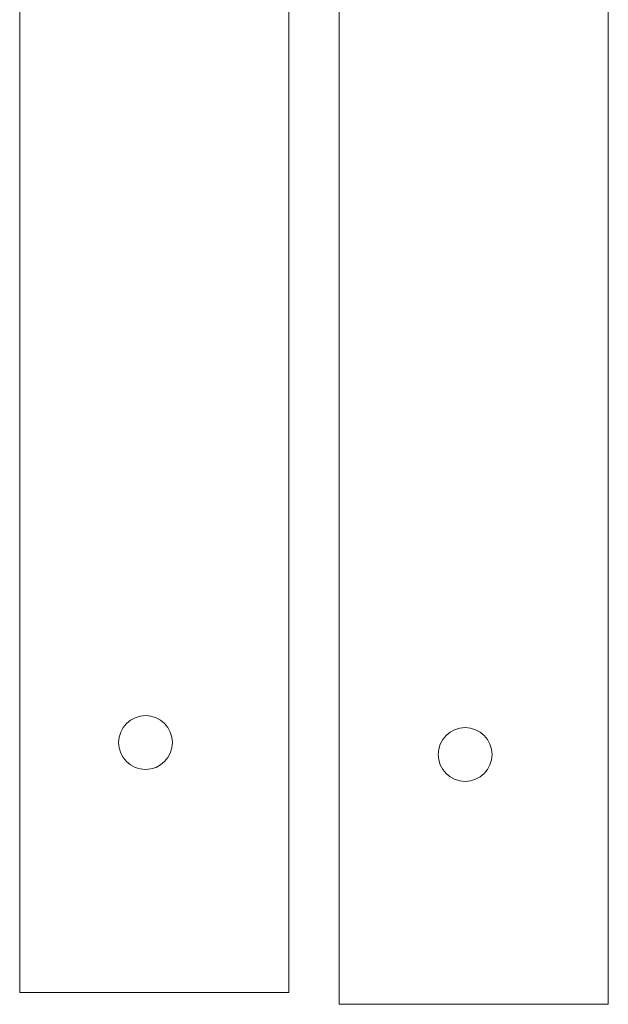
# Model space of a CAD drawing. Header units: millimetres. Extents: x -354 to 271, y -338 to 361.
# Tile 9 of 38: x 56 to 165, y -230 to -47. Entities that reach past the tile are written whole.
import ezdxf

# ---------------------------------------------------------------- set-up
doc = ezdxf.new("R2010")
doc.units = ezdxf.units.MM
doc.header["$MEASUREMENT"] = 0
doc.layers.add('Layer 1', color=7, linetype='Continuous')

msp = doc.modelspace()

# ---------------------------------------------------------------- linework, layer by layer
at = {"layer": 'Layer 1', "color": 175, "lineweight": 20}
for points, knots in [([(55.6994, -227.8381), (55.6994, -227.8381), (105.6994, -227.8381), (105.6994, -227.8381), (105.6994, -227.8381), (105.6994, -227.8381), (105.6994, 22.1619), (105.6994, 22.1619), (105.6994, 22.1619), (105.6994, 22.1619), (55.6994, 22.1619), (55.6994, 22.1619), (55.6994, 22.1619), (55.6994, 22.1619), (55.6994, -227.8381), (55.6994, -227.8381), (55.6994, -227.8381), (55.6994, -227.8381), (55.6994, -227.8381), (55.6994, -227.8381)], [0, 0, 0, 0, 0.16666667, 0.16666667, 0.16666667, 0.16666667, 0.33333333, 0.33333333, 0.33333333, 0.33333333, 0.5, 0.5, 0.5, 0.5, 0.66666667, 0.66666667, 0.66666667, 0.66666667, 1, 1, 1, 1]), ([(115.0853, -230.0544), (115.0853, -230.0544), (165.0853, -230.0544), (165.0853, -230.0544), (165.0853, -230.0544), (165.0853, -230.0544), (165.0853, 19.9456), (165.0853, 19.9456), (165.0853, 19.9456), (165.0853, 19.9456), (115.0853, 19.9456), (115.0853, 19.9456), (115.0853, 19.9456), (115.0853, 19.9456), (115.0853, -230.0544), (115.0853, -230.0544), (115.0853, -230.0544), (115.0853, -230.0544), (115.0853, -230.0544), (115.0853, -230.0544)], [0, 0, 0, 0, 0.16666667, 0.16666667, 0.16666667, 0.16666667, 0.33333333, 0.33333333, 0.33333333, 0.33333333, 0.5, 0.5, 0.5, 0.5, 0.66666667, 0.66666667, 0.66666667, 0.66666667, 1, 1, 1, 1]), ([(79.0862, -176.4259), (76.3248, -176.4259), (74.0862, -178.6645), (74.0862, -181.4259), (74.0862, -181.4259), (74.0862, -184.1873), (76.3248, -186.4259), (79.0862, -186.4259), (79.0862, -186.4259), (81.8476, -186.4259), (84.0862, -184.1873), (84.0862, -181.4259), (84.0862, -181.4259), (84.0862, -178.6645), (81.8476, -176.4259), (79.0862, -176.4259)], [0, 0, 0, 0, 0.2, 0.2, 0.2, 0.2, 0.4, 0.4, 0.4, 0.4, 0.6, 0.6, 0.6, 0.6, 1, 1, 1, 1]), ([(79.0862, -176.4259), (76.3248, -176.4259), (74.0862, -178.6645), (74.0862, -181.4259), (74.0862, -181.4259), (74.0862, -184.1873), (76.3248, -186.4259), (79.0862, -186.4259), (79.0862, -186.4259), (81.8476, -186.4259), (84.0862, -184.1873), (84.0862, -181.4259), (84.0862, -181.4259), (84.0862, -178.6645), (81.8476, -176.4259), (79.0862, -176.4259)], [0, 0, 0, 0, 0.2, 0.2, 0.2, 0.2, 0.4, 0.4, 0.4, 0.4, 0.6, 0.6, 0.6, 0.6, 1, 1, 1, 1]), ([(79.0862, -176.4259), (76.3248, -176.4259), (74.0862, -178.6645), (74.0862, -181.4259), (74.0862, -181.4259), (74.0862, -184.1873), (76.3248, -186.4259), (79.0862, -186.4259), (79.0862, -186.4259), (81.8476, -186.4259), (84.0862, -184.1873), (84.0862, -181.4259), (84.0862, -181.4259), (84.0862, -178.6645), (81.8476, -176.4259), (79.0862, -176.4259)], [0, 0, 0, 0, 0.2, 0.2, 0.2, 0.2, 0.4, 0.4, 0.4, 0.4, 0.6, 0.6, 0.6, 0.6, 1, 1, 1, 1]), ([(79.0862, -176.4259), (76.3248, -176.4259), (74.0862, -178.6645), (74.0862, -181.4259), (74.0862, -181.4259), (74.0862, -184.1873), (76.3248, -186.4259), (79.0862, -186.4259), (79.0862, -186.4259), (81.8476, -186.4259), (84.0862, -184.1873), (84.0862, -181.4259), (84.0862, -181.4259), (84.0862, -178.6645), (81.8476, -176.4259), (79.0862, -176.4259)], [0, 0, 0, 0, 0.2, 0.2, 0.2, 0.2, 0.4, 0.4, 0.4, 0.4, 0.6, 0.6, 0.6, 0.6, 1, 1, 1, 1]), ([(79.0862, -176.4259), (76.3248, -176.4259), (74.0862, -178.6645), (74.0862, -181.4259), (74.0862, -181.4259), (74.0862, -184.1873), (76.3248, -186.4259), (79.0862, -186.4259), (79.0862, -186.4259), (81.8476, -186.4259), (84.0862, -184.1873), (84.0862, -181.4259), (84.0862, -181.4259), (84.0862, -178.6645), (81.8476, -176.4259), (79.0862, -176.4259)], [0, 0, 0, 0, 0.2, 0.2, 0.2, 0.2, 0.4, 0.4, 0.4, 0.4, 0.6, 0.6, 0.6, 0.6, 1, 1, 1, 1]), ([(79.0862, -176.4259), (76.3248, -176.4259), (74.0862, -178.6645), (74.0862, -181.4259), (74.0862, -181.4259), (74.0862, -184.1873), (76.3248, -186.4259), (79.0862, -186.4259), (79.0862, -186.4259), (81.8476, -186.4259), (84.0862, -184.1873), (84.0862, -181.4259), (84.0862, -181.4259), (84.0862, -178.6645), (81.8476, -176.4259), (79.0862, -176.4259)], [0, 0, 0, 0, 0.2, 0.2, 0.2, 0.2, 0.4, 0.4, 0.4, 0.4, 0.6, 0.6, 0.6, 0.6, 1, 1, 1, 1]), ([(79.0862, -176.4259), (76.3248, -176.4259), (74.0862, -178.6645), (74.0862, -181.4259), (74.0862, -181.4259), (74.0862, -184.1873), (76.3248, -186.4259), (79.0862, -186.4259), (79.0862, -186.4259), (81.8476, -186.4259), (84.0862, -184.1873), (84.0862, -181.4259), (84.0862, -181.4259), (84.0862, -178.6645), (81.8476, -176.4259), (79.0862, -176.4259)], [0, 0, 0, 0, 0.2, 0.2, 0.2, 0.2, 0.4, 0.4, 0.4, 0.4, 0.6, 0.6, 0.6, 0.6, 1, 1, 1, 1]), ([(79.0862, -176.4259), (76.3248, -176.4259), (74.0862, -178.6645), (74.0862, -181.4259), (74.0862, -181.4259), (74.0862, -184.1873), (76.3248, -186.4259), (79.0862, -186.4259), (79.0862, -186.4259), (81.8476, -186.4259), (84.0862, -184.1874), (84.0862, -181.4259), (84.0862, -181.4259), (84.0862, -178.6645), (81.8476, -176.4259), (79.0862, -176.4259)], [0, 0, 0, 0, 0.2, 0.2, 0.2, 0.2, 0.4, 0.4, 0.4, 0.4, 0.6, 0.6, 0.6, 0.6, 1, 1, 1, 1]), ([(79.0862, -176.4259), (76.3248, -176.4259), (74.0862, -178.6645), (74.0862, -181.4259), (74.0862, -181.4259), (74.0862, -184.1873), (76.3248, -186.4259), (79.0862, -186.4259), (79.0862, -186.4259), (81.8476, -186.4259), (84.0862, -184.1874), (84.0862, -181.4259), (84.0862, -181.4259), (84.0862, -178.6645), (81.8476, -176.4259), (79.0862, -176.4259)], [0, 0, 0, 0, 0.2, 0.2, 0.2, 0.2, 0.4, 0.4, 0.4, 0.4, 0.6, 0.6, 0.6, 0.6, 1, 1, 1, 1]), ([(79.0862, -176.4259), (76.3248, -176.4259), (74.0862, -178.6645), (74.0862, -181.4259), (74.0862, -181.4259), (74.0862, -184.1873), (76.3248, -186.4259), (79.0862, -186.4259), (79.0862, -186.4259), (81.8476, -186.4259), (84.0862, -184.1874), (84.0862, -181.4259), (84.0862, -181.4259), (84.0862, -178.6645), (81.8476, -176.4259), (79.0862, -176.4259)], [0, 0, 0, 0, 0.2, 0.2, 0.2, 0.2, 0.4, 0.4, 0.4, 0.4, 0.6, 0.6, 0.6, 0.6, 1, 1, 1, 1]), ([(79.0862, -176.4259), (76.3248, -176.4259), (74.0862, -178.6645), (74.0862, -181.4259), (74.0862, -181.4259), (74.0862, -184.1873), (76.3248, -186.4259), (79.0862, -186.4259), (79.0862, -186.4259), (81.8476, -186.4259), (84.0862, -184.1874), (84.0862, -181.4259), (84.0862, -181.4259), (84.0862, -178.6645), (81.8476, -176.4259), (79.0862, -176.4259)], [0, 0, 0, 0, 0.2, 0.2, 0.2, 0.2, 0.4, 0.4, 0.4, 0.4, 0.6, 0.6, 0.6, 0.6, 1, 1, 1, 1]), ([(79.0862, -176.4259), (76.3248, -176.4259), (74.0862, -178.6645), (74.0862, -181.4259), (74.0862, -181.4259), (74.0862, -184.1873), (76.3248, -186.4259), (79.0862, -186.4259), (79.0862, -186.4259), (81.8476, -186.4259), (84.0862, -184.1874), (84.0862, -181.4259), (84.0862, -181.4259), (84.0862, -178.6645), (81.8476, -176.4259), (79.0862, -176.4259)], [0, 0, 0, 0, 0.2, 0.2, 0.2, 0.2, 0.4, 0.4, 0.4, 0.4, 0.6, 0.6, 0.6, 0.6, 1, 1, 1, 1]), ([(79.0862, -176.4259), (76.3248, -176.4259), (74.0862, -178.6645), (74.0862, -181.4259), (74.0862, -181.4259), (74.0862, -184.1873), (76.3248, -186.4259), (79.0862, -186.4259), (79.0862, -186.4259), (81.8476, -186.4259), (84.0862, -184.1874), (84.0862, -181.4259), (84.0862, -181.4259), (84.0862, -178.6645), (81.8476, -176.4259), (79.0862, -176.4259)], [0, 0, 0, 0, 0.2, 0.2, 0.2, 0.2, 0.4, 0.4, 0.4, 0.4, 0.6, 0.6, 0.6, 0.6, 1, 1, 1, 1]), ([(79.0862, -176.4259), (76.3248, -176.4259), (74.0862, -178.6645), (74.0862, -181.4259), (74.0862, -181.4259), (74.0862, -184.1873), (76.3248, -186.4259), (79.0862, -186.4259), (79.0862, -186.4259), (81.8476, -186.4259), (84.0862, -184.1874), (84.0862, -181.4259), (84.0862, -181.4259), (84.0862, -178.6645), (81.8476, -176.4259), (79.0862, -176.4259)], [0, 0, 0, 0, 0.2, 0.2, 0.2, 0.2, 0.4, 0.4, 0.4, 0.4, 0.6, 0.6, 0.6, 0.6, 1, 1, 1, 1]), ([(79.0862, -176.4259), (76.3248, -176.4259), (74.0862, -178.6645), (74.0862, -181.4259), (74.0862, -181.4259), (74.0862, -184.1873), (76.3248, -186.4259), (79.0862, -186.4259), (79.0862, -186.4259), (81.8476, -186.4259), (84.0862, -184.1874), (84.0862, -181.4259), (84.0862, -181.4259), (84.0862, -178.6645), (81.8476, -176.4259), (79.0862, -176.4259)], [0, 0, 0, 0, 0.2, 0.2, 0.2, 0.2, 0.4, 0.4, 0.4, 0.4, 0.6, 0.6, 0.6, 0.6, 1, 1, 1, 1]), ([(79.0862, -176.4259), (76.3248, -176.4259), (74.0862, -178.6645), (74.0862, -181.4259), (74.0862, -181.4259), (74.0862, -184.1873), (76.3248, -186.4259), (79.0862, -186.4259), (79.0862, -186.4259), (81.8476, -186.4259), (84.0862, -184.1874), (84.0862, -181.4259), (84.0862, -181.4259), (84.0862, -178.6645), (81.8476, -176.4259), (79.0862, -176.4259)], [0, 0, 0, 0, 0.2, 0.2, 0.2, 0.2, 0.4, 0.4, 0.4, 0.4, 0.6, 0.6, 0.6, 0.6, 1, 1, 1, 1]), ([(79.0862, -176.4259), (76.3248, -176.4259), (74.0862, -178.6645), (74.0862, -181.4259), (74.0862, -181.4259), (74.0862, -184.1873), (76.3248, -186.4259), (79.0862, -186.4259), (79.0862, -186.4259), (81.8476, -186.4259), (84.0862, -184.1874), (84.0862, -181.4259), (84.0862, -181.4259), (84.0862, -178.6645), (81.8476, -176.4259), (79.0862, -176.4259)], [0, 0, 0, 0, 0.2, 0.2, 0.2, 0.2, 0.4, 0.4, 0.4, 0.4, 0.6, 0.6, 0.6, 0.6, 1, 1, 1, 1]), ([(79.0862, -176.4259), (76.3248, -176.4259), (74.0862, -178.6645), (74.0862, -181.4259), (74.0862, -181.4259), (74.0862, -184.1873), (76.3248, -186.4259), (79.0862, -186.4259), (79.0862, -186.4259), (81.8476, -186.4259), (84.0862, -184.1874), (84.0862, -181.4259), (84.0862, -181.4259), (84.0862, -178.6645), (81.8476, -176.4259), (79.0862, -176.4259)], [0, 0, 0, 0, 0.2, 0.2, 0.2, 0.2, 0.4, 0.4, 0.4, 0.4, 0.6, 0.6, 0.6, 0.6, 1, 1, 1, 1]), ([(79.0862, -176.4259), (76.3248, -176.4259), (74.0862, -178.6645), (74.0862, -181.4259), (74.0862, -181.4259), (74.0862, -184.1873), (76.3248, -186.4259), (79.0862, -186.4259), (79.0862, -186.4259), (81.8476, -186.4259), (84.0862, -184.1874), (84.0862, -181.4259), (84.0862, -181.4259), (84.0862, -178.6645), (81.8476, -176.4259), (79.0862, -176.4259)], [0, 0, 0, 0, 0.2, 0.2, 0.2, 0.2, 0.4, 0.4, 0.4, 0.4, 0.6, 0.6, 0.6, 0.6, 1, 1, 1, 1]), ([(79.0862, -176.4259), (76.3248, -176.4259), (74.0862, -178.6645), (74.0862, -181.4259), (74.0862, -181.4259), (74.0862, -184.1873), (76.3248, -186.4259), (79.0862, -186.4259), (79.0862, -186.4259), (81.8476, -186.4259), (84.0862, -184.1874), (84.0862, -181.4259), (84.0862, -181.4259), (84.0862, -178.6645), (81.8476, -176.4259), (79.0862, -176.4259)], [0, 0, 0, 0, 0.2, 0.2, 0.2, 0.2, 0.4, 0.4, 0.4, 0.4, 0.6, 0.6, 0.6, 0.6, 1, 1, 1, 1]), ([(79.0862, -176.4259), (76.3248, -176.4259), (74.0862, -178.6645), (74.0862, -181.4259), (74.0862, -181.4259), (74.0862, -184.1873), (76.3248, -186.4259), (79.0862, -186.4259), (79.0862, -186.4259), (81.8476, -186.4259), (84.0862, -184.1874), (84.0862, -181.4259), (84.0862, -181.4259), (84.0862, -178.6645), (81.8476, -176.4259), (79.0862, -176.4259)], [0, 0, 0, 0, 0.2, 0.2, 0.2, 0.2, 0.4, 0.4, 0.4, 0.4, 0.6, 0.6, 0.6, 0.6, 1, 1, 1, 1]), ([(138.4721, -178.6422), (135.7107, -178.6422), (133.4721, -180.8808), (133.4721, -183.6422), (133.4721, -183.6422), (133.4721, -186.4036), (135.7107, -188.6422), (138.4721, -188.6422), (138.4721, -188.6422), (141.2335, -188.6422), (143.4721, -186.4036), (143.4721, -183.6422), (143.4721, -183.6422), (143.4721, -180.8808), (141.2335, -178.6422), (138.4721, -178.6422)], [0, 0, 0, 0, 0.2, 0.2, 0.2, 0.2, 0.4, 0.4, 0.4, 0.4, 0.6, 0.6, 0.6, 0.6, 1, 1, 1, 1]), ([(138.4721, -178.6422), (135.7107, -178.6422), (133.4721, -180.8808), (133.4721, -183.6422), (133.4721, -183.6422), (133.4721, -186.4036), (135.7107, -188.6422), (138.4721, -188.6422), (138.4721, -188.6422), (141.2335, -188.6422), (143.4721, -186.4036), (143.4721, -183.6422), (143.4721, -183.6422), (143.4721, -180.8808), (141.2335, -178.6422), (138.4721, -178.6422)], [0, 0, 0, 0, 0.2, 0.2, 0.2, 0.2, 0.4, 0.4, 0.4, 0.4, 0.6, 0.6, 0.6, 0.6, 1, 1, 1, 1]), ([(138.4721, -178.6422), (135.7107, -178.6422), (133.4721, -180.8808), (133.4721, -183.6422), (133.4721, -183.6422), (133.4721, -186.4036), (135.7107, -188.6422), (138.4721, -188.6422), (138.4721, -188.6422), (141.2335, -188.6422), (143.4721, -186.4036), (143.4721, -183.6422), (143.4721, -183.6422), (143.4721, -180.8808), (141.2335, -178.6422), (138.4721, -178.6422)], [0, 0, 0, 0, 0.2, 0.2, 0.2, 0.2, 0.4, 0.4, 0.4, 0.4, 0.6, 0.6, 0.6, 0.6, 1, 1, 1, 1]), ([(138.4721, -178.6422), (135.7107, -178.6422), (133.4721, -180.8808), (133.4721, -183.6422), (133.4721, -183.6422), (133.4721, -186.4036), (135.7107, -188.6422), (138.4721, -188.6422), (138.4721, -188.6422), (141.2335, -188.6422), (143.4721, -186.4036), (143.4721, -183.6422), (143.4721, -183.6422), (143.4721, -180.8808), (141.2335, -178.6422), (138.4721, -178.6422)], [0, 0, 0, 0, 0.2, 0.2, 0.2, 0.2, 0.4, 0.4, 0.4, 0.4, 0.6, 0.6, 0.6, 0.6, 1, 1, 1, 1]), ([(138.4721, -178.6422), (135.7107, -178.6422), (133.4721, -180.8808), (133.4721, -183.6422), (133.4721, -183.6422), (133.4721, -186.4036), (135.7107, -188.6422), (138.4721, -188.6422), (138.4721, -188.6422), (141.2335, -188.6422), (143.4721, -186.4036), (143.4721, -183.6422), (143.4721, -183.6422), (143.4721, -180.8808), (141.2335, -178.6422), (138.4721, -178.6422)], [0, 0, 0, 0, 0.2, 0.2, 0.2, 0.2, 0.4, 0.4, 0.4, 0.4, 0.6, 0.6, 0.6, 0.6, 1, 1, 1, 1]), ([(138.4721, -178.6422), (135.7107, -178.6422), (133.4721, -180.8808), (133.4721, -183.6422), (133.4721, -183.6422), (133.4721, -186.4036), (135.7107, -188.6422), (138.4721, -188.6422), (138.4721, -188.6422), (141.2335, -188.6422), (143.4721, -186.4036), (143.4721, -183.6422), (143.4721, -183.6422), (143.4721, -180.8808), (141.2335, -178.6422), (138.4721, -178.6422)], [0, 0, 0, 0, 0.2, 0.2, 0.2, 0.2, 0.4, 0.4, 0.4, 0.4, 0.6, 0.6, 0.6, 0.6, 1, 1, 1, 1]), ([(138.4721, -178.6422), (135.7107, -178.6422), (133.4721, -180.8808), (133.4721, -183.6422), (133.4721, -183.6422), (133.4721, -186.4036), (135.7107, -188.6422), (138.4721, -188.6422), (138.4721, -188.6422), (141.2335, -188.6422), (143.4721, -186.4036), (143.4721, -183.6422), (143.4721, -183.6422), (143.4721, -180.8808), (141.2335, -178.6422), (138.4721, -178.6422)], [0, 0, 0, 0, 0.2, 0.2, 0.2, 0.2, 0.4, 0.4, 0.4, 0.4, 0.6, 0.6, 0.6, 0.6, 1, 1, 1, 1]), ([(138.4721, -178.6422), (135.7107, -178.6422), (133.4721, -180.8808), (133.4721, -183.6422), (133.4721, -183.6422), (133.4721, -186.4036), (135.7107, -188.6422), (138.4721, -188.6422), (138.4721, -188.6422), (141.2335, -188.6422), (143.4721, -186.4037), (143.4721, -183.6422), (143.4721, -183.6422), (143.4721, -180.8808), (141.2335, -178.6422), (138.4721, -178.6422)], [0, 0, 0, 0, 0.2, 0.2, 0.2, 0.2, 0.4, 0.4, 0.4, 0.4, 0.6, 0.6, 0.6, 0.6, 1, 1, 1, 1]), ([(138.4721, -178.6422), (135.7107, -178.6422), (133.4721, -180.8808), (133.4721, -183.6422), (133.4721, -183.6422), (133.4721, -186.4036), (135.7107, -188.6422), (138.4721, -188.6422), (138.4721, -188.6422), (141.2335, -188.6422), (143.4721, -186.4037), (143.4721, -183.6422), (143.4721, -183.6422), (143.4721, -180.8808), (141.2335, -178.6422), (138.4721, -178.6422)], [0, 0, 0, 0, 0.2, 0.2, 0.2, 0.2, 0.4, 0.4, 0.4, 0.4, 0.6, 0.6, 0.6, 0.6, 1, 1, 1, 1]), ([(138.4721, -178.6422), (135.7107, -178.6422), (133.4721, -180.8808), (133.4721, -183.6422), (133.4721, -183.6422), (133.4721, -186.4036), (135.7107, -188.6422), (138.4721, -188.6422), (138.4721, -188.6422), (141.2335, -188.6422), (143.4721, -186.4037), (143.4721, -183.6422), (143.4721, -183.6422), (143.4721, -180.8808), (141.2335, -178.6422), (138.4721, -178.6422)], [0, 0, 0, 0, 0.2, 0.2, 0.2, 0.2, 0.4, 0.4, 0.4, 0.4, 0.6, 0.6, 0.6, 0.6, 1, 1, 1, 1]), ([(138.4721, -178.6422), (135.7107, -178.6422), (133.4721, -180.8808), (133.4721, -183.6422), (133.4721, -183.6422), (133.4721, -186.4036), (135.7107, -188.6422), (138.4721, -188.6422), (138.4721, -188.6422), (141.2335, -188.6422), (143.4721, -186.4037), (143.4721, -183.6422), (143.4721, -183.6422), (143.4721, -180.8808), (141.2335, -178.6422), (138.4721, -178.6422)], [0, 0, 0, 0, 0.2, 0.2, 0.2, 0.2, 0.4, 0.4, 0.4, 0.4, 0.6, 0.6, 0.6, 0.6, 1, 1, 1, 1]), ([(138.4721, -178.6422), (135.7107, -178.6422), (133.4721, -180.8808), (133.4721, -183.6422), (133.4721, -183.6422), (133.4721, -186.4036), (135.7107, -188.6422), (138.4721, -188.6422), (138.4721, -188.6422), (141.2335, -188.6422), (143.4721, -186.4037), (143.4721, -183.6422), (143.4721, -183.6422), (143.4721, -180.8808), (141.2335, -178.6422), (138.4721, -178.6422)], [0, 0, 0, 0, 0.2, 0.2, 0.2, 0.2, 0.4, 0.4, 0.4, 0.4, 0.6, 0.6, 0.6, 0.6, 1, 1, 1, 1]), ([(138.4721, -178.6422), (135.7107, -178.6422), (133.4721, -180.8808), (133.4721, -183.6422), (133.4721, -183.6422), (133.4721, -186.4036), (135.7107, -188.6422), (138.4721, -188.6422), (138.4721, -188.6422), (141.2335, -188.6422), (143.4721, -186.4037), (143.4721, -183.6422), (143.4721, -183.6422), (143.4721, -180.8808), (141.2335, -178.6422), (138.4721, -178.6422)], [0, 0, 0, 0, 0.2, 0.2, 0.2, 0.2, 0.4, 0.4, 0.4, 0.4, 0.6, 0.6, 0.6, 0.6, 1, 1, 1, 1]), ([(138.4721, -178.6422), (135.7107, -178.6422), (133.4721, -180.8808), (133.4721, -183.6422), (133.4721, -183.6422), (133.4721, -186.4036), (135.7107, -188.6422), (138.4721, -188.6422), (138.4721, -188.6422), (141.2335, -188.6422), (143.4721, -186.4037), (143.4721, -183.6422), (143.4721, -183.6422), (143.4721, -180.8808), (141.2335, -178.6422), (138.4721, -178.6422)], [0, 0, 0, 0, 0.2, 0.2, 0.2, 0.2, 0.4, 0.4, 0.4, 0.4, 0.6, 0.6, 0.6, 0.6, 1, 1, 1, 1]), ([(138.4721, -178.6422), (135.7107, -178.6422), (133.4721, -180.8808), (133.4721, -183.6422), (133.4721, -183.6422), (133.4721, -186.4036), (135.7107, -188.6422), (138.4721, -188.6422), (138.4721, -188.6422), (141.2335, -188.6422), (143.4721, -186.4037), (143.4721, -183.6422), (143.4721, -183.6422), (143.4721, -180.8808), (141.2335, -178.6422), (138.4721, -178.6422)], [0, 0, 0, 0, 0.2, 0.2, 0.2, 0.2, 0.4, 0.4, 0.4, 0.4, 0.6, 0.6, 0.6, 0.6, 1, 1, 1, 1]), ([(138.4721, -178.6422), (135.7107, -178.6422), (133.4721, -180.8808), (133.4721, -183.6422), (133.4721, -183.6422), (133.4721, -186.4036), (135.7107, -188.6422), (138.4721, -188.6422), (138.4721, -188.6422), (141.2335, -188.6422), (143.4721, -186.4037), (143.4721, -183.6422), (143.4721, -183.6422), (143.4721, -180.8808), (141.2335, -178.6422), (138.4721, -178.6422)], [0, 0, 0, 0, 0.2, 0.2, 0.2, 0.2, 0.4, 0.4, 0.4, 0.4, 0.6, 0.6, 0.6, 0.6, 1, 1, 1, 1]), ([(138.4721, -178.6422), (135.7107, -178.6422), (133.4721, -180.8808), (133.4721, -183.6422), (133.4721, -183.6422), (133.4721, -186.4036), (135.7107, -188.6422), (138.4721, -188.6422), (138.4721, -188.6422), (141.2335, -188.6422), (143.4721, -186.4037), (143.4721, -183.6422), (143.4721, -183.6422), (143.4721, -180.8808), (141.2335, -178.6422), (138.4721, -178.6422)], [0, 0, 0, 0, 0.2, 0.2, 0.2, 0.2, 0.4, 0.4, 0.4, 0.4, 0.6, 0.6, 0.6, 0.6, 1, 1, 1, 1]), ([(138.4721, -178.6422), (135.7107, -178.6422), (133.4721, -180.8808), (133.4721, -183.6422), (133.4721, -183.6422), (133.4721, -186.4036), (135.7107, -188.6422), (138.4721, -188.6422), (138.4721, -188.6422), (141.2335, -188.6422), (143.4721, -186.4037), (143.4721, -183.6422), (143.4721, -183.6422), (143.4721, -180.8808), (141.2335, -178.6422), (138.4721, -178.6422)], [0, 0, 0, 0, 0.2, 0.2, 0.2, 0.2, 0.4, 0.4, 0.4, 0.4, 0.6, 0.6, 0.6, 0.6, 1, 1, 1, 1]), ([(138.4721, -178.6422), (135.7107, -178.6422), (133.4721, -180.8808), (133.4721, -183.6422), (133.4721, -183.6422), (133.4721, -186.4036), (135.7107, -188.6422), (138.4721, -188.6422), (138.4721, -188.6422), (141.2335, -188.6422), (143.4721, -186.4037), (143.4721, -183.6422), (143.4721, -183.6422), (143.4721, -180.8808), (141.2335, -178.6422), (138.4721, -178.6422)], [0, 0, 0, 0, 0.2, 0.2, 0.2, 0.2, 0.4, 0.4, 0.4, 0.4, 0.6, 0.6, 0.6, 0.6, 1, 1, 1, 1]), ([(138.4721, -178.6422), (135.7107, -178.6422), (133.4721, -180.8808), (133.4721, -183.6422), (133.4721, -183.6422), (133.4721, -186.4036), (135.7107, -188.6422), (138.4721, -188.6422), (138.4721, -188.6422), (141.2335, -188.6422), (143.4721, -186.4037), (143.4721, -183.6422), (143.4721, -183.6422), (143.4721, -180.8808), (141.2335, -178.6422), (138.4721, -178.6422)], [0, 0, 0, 0, 0.2, 0.2, 0.2, 0.2, 0.4, 0.4, 0.4, 0.4, 0.6, 0.6, 0.6, 0.6, 1, 1, 1, 1]), ([(138.4721, -178.6422), (135.7107, -178.6422), (133.4721, -180.8808), (133.4721, -183.6422), (133.4721, -183.6422), (133.4721, -186.4036), (135.7107, -188.6422), (138.4721, -188.6422), (138.4721, -188.6422), (141.2335, -188.6422), (143.4721, -186.4037), (143.4721, -183.6422), (143.4721, -183.6422), (143.4721, -180.8808), (141.2335, -178.6422), (138.4721, -178.6422)], [0, 0, 0, 0, 0.2, 0.2, 0.2, 0.2, 0.4, 0.4, 0.4, 0.4, 0.6, 0.6, 0.6, 0.6, 1, 1, 1, 1])]:
    msp.add_open_spline(points, degree=3, knots=knots, dxfattribs=at)
for points in [[(79.0862, -176.4259), (79.0862, -176.4259), (79.0862, -176.4259), (79.0862, -176.4259)], [(79.0862, -176.4259), (79.0862, -176.4259), (79.0862, -176.4259), (79.0862, -176.4259)], [(138.4721, -178.6422), (138.4721, -178.6422), (138.4721, -178.6422), (138.4721, -178.6422)], [(138.4721, -178.6422), (138.4721, -178.6422), (138.4721, -178.6422), (138.4721, -178.6422)], [(74.0862, -181.4259), (74.0862, -181.4259), (74.0862, -181.4259), (74.0862, -181.4259)], [(84.0862, -181.4259), (84.0862, -181.4259), (84.0862, -181.4259), (84.0862, -181.4259)], [(133.4721, -183.6422), (133.4721, -183.6422), (133.4721, -183.6422), (133.4721, -183.6422)], [(143.4721, -183.6422), (143.4721, -183.6422), (143.4721, -183.6422), (143.4721, -183.6422)], [(79.0862, -186.4259), (79.0862, -186.4259), (79.0862, -186.4259), (79.0862, -186.4259)], [(138.4721, -188.6422), (138.4721, -188.6422), (138.4721, -188.6422), (138.4721, -188.6422)]]:
    msp.add_open_spline(points, degree=3, dxfattribs=at)

doc.saveas('drawing.dxf')
